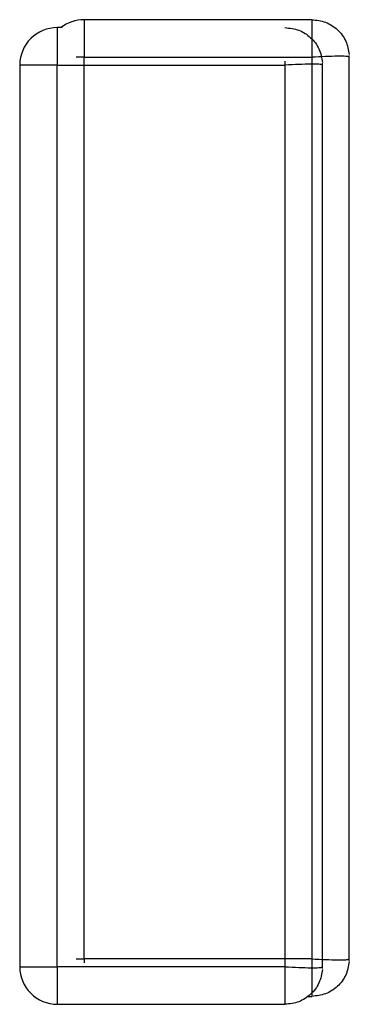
# Model space of a CAD drawing. Header units: inches. Extents: x -17 to 51.6, y -14.5 to 22.
# Tile 13 of 14: x 51.5649 to 51.5822, y -2.9914 to -2.9398. Entities that reach past the tile are written whole.
import ezdxf

# ---------------------------------------------------------------- set-up
doc = ezdxf.new("R2010")
doc.units = ezdxf.units.IN
doc.header["$MEASUREMENT"] = 0

msp = doc.modelspace()

# ---------------------------------------------------------------- linework, layer by layer
at = {"color": 7, "linetype": 'Continuous', "lineweight": 25}
for p, q in [((51.5802269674, -2.9397697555), (51.568312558, -2.9397697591)), ((51.568312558, -2.9397697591), (51.5683125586, -2.941738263)), ((51.5802269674, -2.9397697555), (51.580226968, -2.9417382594)), ((51.5669117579, -2.9401845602), (51.5669117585, -2.9421530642)), ((51.5671614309, -2.9401845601), (51.5669117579, -2.9401845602)), ((51.5683125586, -2.941738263), (51.5678977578, -2.9417382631)), ((51.5683125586, -2.941738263), (51.580226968, -2.9417382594)), ((51.5683125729, -2.9889823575), (51.5683125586, -2.941738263)), ((51.580226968, -2.9417382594), (51.5802269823, -2.9889823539)), ((51.5821905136, -2.9890818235), (51.5821904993, -2.9416387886)), ((51.5669117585, -2.9421530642), (51.5649432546, -2.9421530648)), ((51.5649432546, -2.9421530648), (51.5649432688, -2.9893971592)), ((51.5669117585, -2.9421530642), (51.5788261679, -2.9421530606)), ((51.5669117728, -2.9893971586), (51.5669117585, -2.9421530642)), ((51.5788261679, -2.9421530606), (51.5788261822, -2.989397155)), ((51.5807897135, -2.9894966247), (51.5807896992, -2.9420535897)), ((51.5649432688, -2.9893971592), (51.5669117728, -2.9893971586)), ((51.5788261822, -2.989397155), (51.5669117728, -2.9893971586)), ((51.5669117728, -2.9893971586), (51.5669117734, -2.9913656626)), ((51.5802269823, -2.9889823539), (51.5683125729, -2.9889823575)), ((51.5788261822, -2.989397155), (51.5788261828, -2.991365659)), ((51.5802269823, -2.9889823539), (51.5802269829, -2.9909508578)), ((51.5800363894, -2.9909508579), (51.5802269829, -2.9909508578)), ((51.5669117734, -2.9913656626), (51.5788261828, -2.991365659))]:
    msp.add_line(p, q, dxfattribs=at)
at = {"color": 8, "linetype": 'Continuous', "lineweight": 25}
for p, q in [((51.5788261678, -2.9419456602), (51.5788261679, -2.9421530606)), ((51.5678977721, -2.9889823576), (51.5683125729, -2.9889823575)), ((51.5683125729, -2.9889823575), (51.5683125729, -2.9891897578))]:
    msp.add_line(p, q, dxfattribs=at)
at = {"color": 7, "linetype": 'Continuous', "lineweight": 25}
for centre, radius, start, end in [((51.5683125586, -2.941738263), 0.0019685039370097, 90.0000173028, 127.8816261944), ((51.5669117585, -2.9421530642), 0.0019685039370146, 90.000017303, 180.0000173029), ((51.5669117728, -2.9893971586), 0.0019685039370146, 180.0000173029, 270.0000173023)]:
    msp.add_arc(centre, radius, start, end, dxfattribs=at)
for points, knots in [([(51.58022696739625, -2.939769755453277), (51.58047321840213, -2.939796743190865), (51.58096564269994, -2.939850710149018), (51.58159690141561, -2.940268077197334), (51.58205741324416, -2.940868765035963), (51.58214614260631, -2.941355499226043), (51.58219049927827, -2.941598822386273)], [0, 0, 0, 0, 0.2501395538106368, 0.5002001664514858, 0.7501451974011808, 1, 1, 1, 1]), ([(51.57882616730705, -2.940184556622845), (51.57907241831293, -2.940211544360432), (51.57956484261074, -2.940265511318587), (51.58019610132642, -2.940682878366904), (51.58065661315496, -2.941283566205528), (51.5807453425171, -2.941770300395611), (51.58078969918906, -2.942013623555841)], [0, 0, 0, 0, 0.2501395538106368, 0.5002001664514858, 0.7501451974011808, 1, 1, 1, 1]), ([(51.58219049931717, -2.941727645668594), (51.58214614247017, -2.9417127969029), (51.58205741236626, -2.941683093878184), (51.58159689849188, -2.941679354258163), (51.58096564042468, -2.941700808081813), (51.58047321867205, -2.941725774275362), (51.58022696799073, -2.941738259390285)], [0, 0, 0, 0, 0.2498512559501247, 0.4997949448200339, 0.7498570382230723, 1, 1, 1, 1]), ([(51.58078969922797, -2.942142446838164), (51.58074534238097, -2.942127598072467), (51.58065661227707, -2.942097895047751), (51.58019609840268, -2.942094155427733), (51.57956484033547, -2.942115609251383), (51.57907241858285, -2.942140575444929), (51.57882616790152, -2.942153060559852)], [0, 0, 0, 0, 0.2498512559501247, 0.4997949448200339, 0.7498570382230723, 1, 1, 1, 1]), ([(51.57882618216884, -2.98939715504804), (51.57907243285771, -2.989409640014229), (51.5795648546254, -2.989434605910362), (51.58019611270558, -2.989456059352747), (51.58065662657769, -2.989452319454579), (51.58074535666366, -2.989422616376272), (51.58078971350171, -2.98940776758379)], [0, 0, 0, 0, 0.2501429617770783, 0.500205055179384, 0.7501487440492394, 1, 1, 1, 1]), ([(51.58022698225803, -2.988982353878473), (51.5804732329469, -2.988994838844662), (51.5809656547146, -2.989019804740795), (51.58159691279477, -2.989041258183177), (51.58205742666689, -2.989037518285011), (51.58214615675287, -2.989007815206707), (51.5821905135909, -2.988992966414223)], [0, 0, 0, 0, 0.2501429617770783, 0.500205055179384, 0.7501487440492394, 1, 1, 1, 1]), ([(51.5821905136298, -2.989121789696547), (51.5821461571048, -2.989365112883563), (51.58205742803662, -2.989851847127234), (51.58159691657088, -2.990452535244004), (51.5809656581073, -2.990869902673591), (51.5804732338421, -2.990923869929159), (51.58022698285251, -2.990950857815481)], [0, 0, 0, 0, 0.2498548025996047, 0.4997998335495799, 0.7498604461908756, 1, 1, 1, 1]), ([(51.58078971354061, -2.989536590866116), (51.5807453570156, -2.989779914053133), (51.58065662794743, -2.990266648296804), (51.58019611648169, -2.990867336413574), (51.57956485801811, -2.991284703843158), (51.57907243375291, -2.991338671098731), (51.57882618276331, -2.991365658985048)], [0, 0, 0, 0, 0.2498548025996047, 0.4997998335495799, 0.7498604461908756, 1, 1, 1, 1])]:
    msp.add_open_spline(points, degree=3, knots=knots, dxfattribs=at)

doc.saveas('drawing.dxf')
